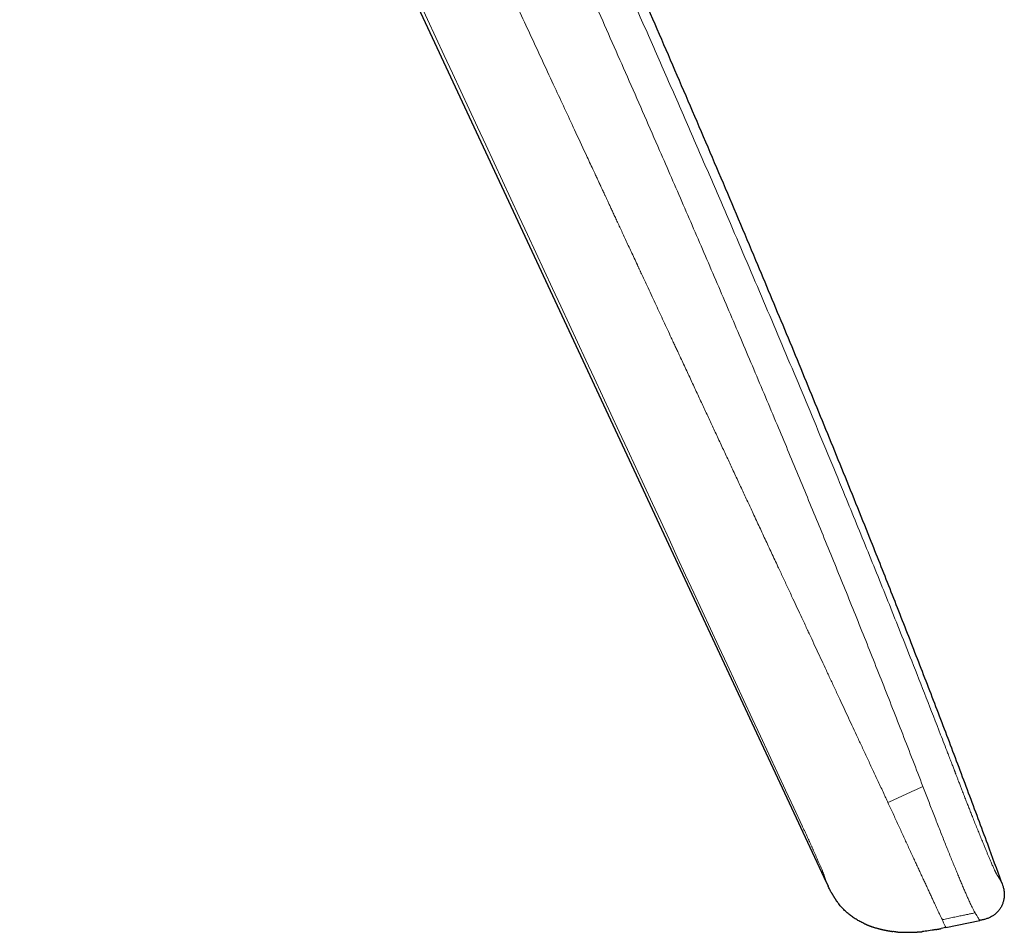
# Model space of a CAD drawing. Header units: millimetres. Extents: x 8 to 1267, y 12 to 683.
# Tile 48 of 50: x 1016 to 1060, y 581 to 622. Entities that reach past the tile are written whole.
import ezdxf

# ---------------------------------------------------------------- set-up
doc = ezdxf.new("R2010")
doc.units = ezdxf.units.MM

msp = doc.modelspace()

# ---------------------------------------------------------------- linework, layer by layer
at = {"color": 7, "linetype": 'Continuous', "lineweight": 30}
for p, q in [((1027.891, 634.528), (1051.864, 583.118)), ((1051.874, 583.098), (1051.863, 583.12)), ((1059.706, 583.127), (1059.703, 583.134)), ((1059.72, 583.093), (1059.716, 583.103)), ((1052.082, 582.674), (1052.083, 582.671)), ((1052.376, 582.209), (1052.376, 582.209)), ((1057.219, 581.088), (1058.738, 581.406)), ((1056.178, 580.907), (1056.178, 580.907)), ((1056.769, 580.997), (1056.77, 580.997)), ((1057.219, 581.088), (1057.008, 581.044))]:
    msp.add_line(p, q, dxfattribs=at)
at = {"color": 252, "linetype": 'Continuous', "lineweight": 0}
for p, q in [((1056.191, 587.406), (1056.133, 587.556)), ((1059.717, 583.101), (1059.72, 583.093)), ((1054.979, 580.897), (1054.976, 580.897))]:
    msp.add_line(p, q, dxfattribs=at)
at = {"color": 7, "linetype": 'Continuous', "lineweight": 30}
for points, knots in [([(1059.707, 583.126), (1059.502, 583.689), (1059.018, 585.018), (1058.239, 587.109), (1057.375, 589.4), (1056.5, 591.686), (1055.616, 593.967), (1054.722, 596.244), (1053.707, 598.799), (1052.566, 601.633), (1051.297, 604.743), (1050.015, 607.848), (1048.639, 611.144), (1047.166, 614.632), (1045.594, 618.308), (1044.007, 621.977), (1042.406, 625.639), (1040.791, 629.292), (1039.186, 632.883), (1037.593, 636.412), (1036.011, 639.88), (1034.417, 643.339), (1032.81, 646.791), (1031.189, 650.237), (1029.553, 653.681), (1027.902, 657.124), (1026.209, 660.618), (1024.476, 664.161), (1022.703, 667.75), (1020.917, 671.327), (1019.119, 674.893), (1017.405, 678.259), (1016.285, 680.432), (1015.774, 681.423)], [0, 0, 0, 0, 0.016677, 0.039401, 0.062136, 0.084858, 0.107567, 0.130265, 0.152955, 0.184144, 0.215326, 0.246504, 0.277683, 0.314802, 0.351917, 0.389025, 0.426119, 0.4632, 0.50027, 0.53565, 0.571028, 0.606394, 0.641734, 0.677061, 0.71244, 0.747891, 0.783384, 0.820572, 0.857729, 0.894841, 0.931915, 0.968959, 1, 1, 1, 1]), ([(1051.863, 583.121), (1051.864, 583.118), (1051.867, 583.112), (1051.871, 583.104), (1051.875, 583.096), (1051.879, 583.089), (1051.883, 583.082), (1051.886, 583.076), (1051.889, 583.071), (1051.891, 583.066), (1051.894, 583.061), (1051.896, 583.057), (1051.898, 583.054), (1051.899, 583.051), (1051.901, 583.048), (1051.902, 583.045), (1051.903, 583.043), (1051.904, 583.042), (1051.904, 583.041), (1051.904, 583.04), (1051.905, 583.04), (1051.905, 583.039), (1051.905, 583.039), (1051.905, 583.038), (1051.906, 583.037), (1051.907, 583.035), (1051.908, 583.033), (1051.91, 583.029), (1051.911, 583.025), (1051.915, 583.017), (1051.919, 583.007), (1051.924, 582.996), (1051.929, 582.984), (1051.934, 582.972), (1051.939, 582.96), (1051.944, 582.949), (1051.949, 582.938), (1051.954, 582.927), (1051.957, 582.922), (1051.958, 582.919)], [0, 0, 0, 0, 0.067533, 0.131384, 0.189537, 0.241988, 0.28796, 0.328454, 0.363489, 0.393091, 0.411914, 0.427644, 0.440296, 0.447774, 0.45354, 0.457616, 0.459036, 0.460066, 0.46045, 0.460763, 0.461031, 0.46116, 0.461294, 0.461593, 0.461958, 0.462943, 0.466088, 0.470896, 0.484264, 0.499679, 0.532004, 0.570369, 0.614771, 0.665194, 0.721609, 0.782804, 0.849667, 0.922107, 1, 1, 1, 1]), ([(1052.082, 582.675), (1052.075, 582.688), (1052.031, 582.767), (1051.991, 582.849), (1051.958, 582.918), (1051.958, 582.919)], [0, 0, 0, 0, 0.1668136, 0.9895522, 1, 1, 1, 1]), ([(1059.72, 583.093), (1059.732, 583.059), (1059.761, 582.979), (1059.799, 582.85), (1059.826, 582.707), (1059.836, 582.562), (1059.826, 582.417), (1059.798, 582.274), (1059.751, 582.136), (1059.688, 582.005), (1059.608, 581.884), (1059.513, 581.773), (1059.405, 581.675), (1059.286, 581.592), (1059.156, 581.525), (1059.021, 581.474), (1058.88, 581.436), (1058.785, 581.416), (1058.738, 581.406)], [0, 0, 0, 0, 0.048167, 0.111644, 0.175131, 0.238543, 0.301967, 0.365424, 0.428875, 0.492335, 0.555794, 0.619243, 0.682696, 0.74613, 0.80956, 0.873034, 0.936486, 1, 1, 1, 1]), ([(1059.717, 583.101), (1059.714, 583.109), (1059.711, 583.118), (1059.706, 583.129), (1059.706, 583.13)], [0, 0, 0, 0, 0.908067, 1, 1, 1, 1]), ([(1052.081, 582.675), (1052.084, 582.669), (1052.09, 582.658), (1052.099, 582.642), (1052.108, 582.626), (1052.117, 582.612), (1052.125, 582.597), (1052.133, 582.583), (1052.142, 582.569), (1052.15, 582.555), (1052.158, 582.542), (1052.165, 582.53), (1052.172, 582.519), (1052.178, 582.509), (1052.183, 582.501), (1052.186, 582.495), (1052.19, 582.489), (1052.195, 582.48), (1052.202, 582.468), (1052.211, 582.455), (1052.221, 582.438), (1052.234, 582.418), (1052.248, 582.395), (1052.264, 582.37), (1052.281, 582.344), (1052.298, 582.317), (1052.317, 582.29), (1052.337, 582.262), (1052.357, 582.234), (1052.369, 582.217), (1052.376, 582.208)], [0, 0, 0, 0, 0.077222, 0.147854, 0.211845, 0.269166, 0.319809, 0.363782, 0.401111, 0.43185, 0.456089, 0.470111, 0.480736, 0.488328, 0.491276, 0.493937, 0.496678, 0.499872, 0.508305, 0.52004, 0.535332, 0.561412, 0.594056, 0.633254, 0.678942, 0.731022, 0.78936, 0.853783, 0.92408, 1, 1, 1, 1]), ([(1053.556, 581.27), (1053.553, 581.271), (1053.49, 581.298), (1053.371, 581.361), (1053.199, 581.458), (1053.035, 581.567), (1052.877, 581.685), (1052.721, 581.82), (1052.569, 581.974), (1052.452, 582.106), (1052.393, 582.189), (1052.377, 582.21)], [0, 0, 0, 0, 0.005766, 0.135148, 0.264593, 0.394015, 0.523343, 0.652587, 0.8003, 0.948125, 1, 1, 1, 1]), ([(1053.555, 581.27), (1053.566, 581.265), (1053.586, 581.256), (1053.617, 581.242), (1053.647, 581.229), (1053.676, 581.217), (1053.701, 581.206), (1053.723, 581.197), (1053.74, 581.19), (1053.757, 581.183), (1053.772, 581.178), (1053.784, 581.173), (1053.799, 581.167), (1053.82, 581.159), (1053.847, 581.149), (1053.877, 581.138), (1053.91, 581.127), (1053.946, 581.115), (1053.985, 581.102), (1054.026, 581.089), (1054.07, 581.076), (1054.12, 581.062), (1054.171, 581.048), (1054.218, 581.036), (1054.26, 581.026), (1054.298, 581.017), (1054.334, 581.008), (1054.37, 581), (1054.405, 580.993), (1054.437, 580.986), (1054.467, 580.979), (1054.497, 580.973), (1054.524, 580.967), (1054.555, 580.961), (1054.582, 580.955), (1054.605, 580.951), (1054.625, 580.947), (1054.642, 580.944), (1054.659, 580.942), (1054.675, 580.939), (1054.69, 580.937), (1054.704, 580.934), (1054.723, 580.931), (1054.744, 580.928), (1054.766, 580.925), (1054.785, 580.921), (1054.803, 580.919), (1054.818, 580.916), (1054.831, 580.914), (1054.841, 580.912), (1054.847, 580.911), (1054.851, 580.91), (1054.851, 580.91), (1054.851, 580.91)], [0, 0, 0, 0, 0.043061, 0.080441, 0.112132, 0.13818, 0.158731, 0.168938, 0.177307, 0.184159, 0.190064, 0.193105, 0.196793, 0.206783, 0.220776, 0.238997, 0.258992, 0.282491, 0.309513, 0.340075, 0.371726, 0.408797, 0.440904, 0.468185, 0.487802, 0.504323, 0.518151, 0.529963, 0.54081, 0.552005, 0.564734, 0.579804, 0.602869, 0.623491, 0.641018, 0.652195, 0.66175, 0.669763, 0.676364, 0.681771, 0.68641, 0.690996, 0.695984, 0.708207, 0.724488, 0.74535, 0.771, 0.801503, 0.836861, 0.877031, 0.921951, 0.97154, 1, 1, 1, 1]), ([(1054.976, 580.897), (1054.941, 580.9), (1054.899, 580.903), (1054.858, 580.909), (1054.851, 580.91)], [0, 0, 0, 0, 0.827128, 1, 1, 1, 1]), ([(1054.979, 580.895), (1054.986, 580.895), (1055, 580.893), (1055.024, 580.892), (1055.049, 580.89), (1055.077, 580.888), (1055.107, 580.886), (1055.139, 580.885), (1055.173, 580.883), (1055.209, 580.882), (1055.245, 580.881), (1055.283, 580.879), (1055.325, 580.878), (1055.37, 580.877), (1055.416, 580.876), (1055.463, 580.876), (1055.511, 580.876), (1055.561, 580.876), (1055.612, 580.877), (1055.665, 580.878), (1055.716, 580.88), (1055.765, 580.882), (1055.813, 580.884), (1055.858, 580.886), (1055.907, 580.888), (1055.958, 580.891), (1056.009, 580.894), (1056.057, 580.897), (1056.102, 580.9), (1056.143, 580.904), (1056.166, 580.906), (1056.178, 580.907)], [0, 0, 0, 0, 0.062345, 0.119782, 0.172239, 0.219675, 0.262102, 0.299593, 0.332321, 0.357303, 0.37924, 0.398686, 0.41645, 0.433592, 0.451202, 0.469404, 0.488167, 0.507493, 0.527381, 0.547525, 0.567667, 0.588631, 0.611169, 0.635878, 0.663203, 0.704227, 0.750964, 0.80373, 0.862731, 0.928115, 1, 1, 1, 1]), ([(1056.769, 580.998), (1056.713, 580.988), (1056.553, 580.957), (1056.356, 580.927), (1056.215, 580.913), (1056.178, 580.909)], [0, 0, 0, 0, 0.288064, 0.815339, 1, 1, 1, 1]), ([(1056.77, 580.997), (1056.773, 580.998), (1056.779, 580.999), (1056.789, 581.001), (1056.8, 581.004), (1056.811, 581.006), (1056.823, 581.009), (1056.835, 581.011), (1056.846, 581.014), (1056.857, 581.016), (1056.862, 581.017), (1056.866, 581.018), (1056.869, 581.018), (1056.875, 581.02), (1056.886, 581.022), (1056.9, 581.024), (1056.916, 581.027), (1056.933, 581.03), (1056.951, 581.033), (1056.969, 581.036), (1056.989, 581.04), (1057.001, 581.043), (1057.008, 581.044)], [0, 0, 0, 0, 0.111732, 0.208862, 0.291426, 0.359477, 0.413127, 0.452648, 0.478825, 0.487745, 0.491524, 0.49509, 0.49868, 0.50253, 0.511689, 0.53855, 0.578906, 0.633548, 0.702801, 0.786855, 0.885864, 1, 1, 1, 1])]:
    msp.add_open_spline(points, degree=3, knots=knots, dxfattribs=at)
at = {"color": 252, "linetype": 'Continuous', "lineweight": 0}
for points, knots in [([(1015.775, 681.423), (1015.776, 681.421), (1015.778, 681.417), (1015.79, 681.39), (1015.809, 681.346), (1015.836, 681.286), (1015.871, 681.21), (1015.912, 681.117), (1015.961, 681.009), (1016.017, 680.885), (1016.08, 680.743), (1016.151, 680.585), (1016.231, 680.408), (1016.317, 680.214), (1016.411, 680.004), (1016.505, 679.793), (1016.597, 679.587), (1016.686, 679.389), (1016.778, 679.181), (1016.874, 678.965), (1016.977, 678.735), (1017.085, 678.49), (1017.2, 678.23), (1017.321, 677.959), (1017.446, 677.676), (1017.575, 677.382), (1017.717, 677.061), (1017.871, 676.711), (1018.038, 676.33), (1018.211, 675.937), (1018.389, 675.53), (1018.573, 675.11), (1018.762, 674.678), (1018.954, 674.237), (1019.151, 673.786), (1019.337, 673.359), (1019.512, 672.958), (1019.674, 672.584), (1019.84, 672.204), (1020.007, 671.819), (1020.194, 671.391), (1020.399, 670.919), (1020.625, 670.402), (1020.855, 669.875), (1021.09, 669.339), (1021.327, 668.799), (1021.565, 668.257), (1021.803, 667.718), (1022.042, 667.178), (1022.284, 666.634), (1022.529, 666.085), (1022.778, 665.531), (1023.03, 664.974), (1023.284, 664.417), (1023.538, 663.862), (1023.792, 663.311), (1024.045, 662.764), (1024.301, 662.218), (1024.56, 661.67), (1024.82, 661.122), (1025.082, 660.575), (1025.344, 660.033), (1025.606, 659.496), (1025.866, 658.967), (1026.124, 658.446), (1026.381, 657.933), (1026.638, 657.425), (1026.871, 656.968), (1027.08, 656.559), (1027.267, 656.199), (1027.453, 655.84), (1027.639, 655.485), (1027.825, 655.131), (1028.006, 654.79), (1028.15, 654.519), (1028.26, 654.315), (1028.341, 654.163), (1028.426, 654.005), (1028.515, 653.839), (1028.601, 653.679), (1028.682, 653.531), (1028.752, 653.401), (1028.819, 653.277), (1028.871, 653.181), (1028.908, 653.112), (1028.929, 653.074), (1028.948, 653.038), (1028.968, 653.002), (1028.987, 652.967), (1029.007, 652.931), (1029.026, 652.894), (1029.046, 652.858), (1029.065, 652.822), (1029.085, 652.786), (1029.12, 652.72), (1029.17, 652.628), (1029.231, 652.515), (1029.274, 652.434), (1029.303, 652.381), (1029.321, 652.347), (1029.344, 652.305), (1029.371, 652.254), (1029.4, 652.199), (1029.429, 652.145), (1029.473, 652.062), (1029.532, 651.952), (1029.605, 651.814), (1029.677, 651.678), (1029.747, 651.543), (1029.847, 651.352), (1029.98, 651.099), (1030.145, 650.779), (1030.313, 650.454), (1030.493, 650.103), (1030.684, 649.727), (1030.89, 649.322), (1031.096, 648.911), (1031.302, 648.499), (1031.506, 648.089), (1031.686, 647.726), (1031.841, 647.41), (1031.972, 647.143), (1032.099, 646.883), (1032.223, 646.627), (1032.347, 646.372), (1032.458, 646.141), (1032.559, 645.932), (1032.647, 645.748), (1032.736, 645.56), (1032.828, 645.369), (1032.92, 645.174), (1033.01, 644.984), (1033.099, 644.797), (1033.186, 644.612), (1033.278, 644.417), (1033.376, 644.209), (1033.475, 643.998), (1033.575, 643.785), (1033.65, 643.626), (1033.702, 643.515), (1033.729, 643.457), (1033.757, 643.397), (1033.784, 643.34), (1033.805, 643.295), (1033.825, 643.253), (1033.846, 643.206), (1033.878, 643.139), (1033.916, 643.057), (1033.962, 642.959), (1034.014, 642.847), (1034.074, 642.72), (1034.142, 642.573), (1034.211, 642.426), (1034.277, 642.284), (1034.335, 642.159), (1034.39, 642.041), (1034.516, 641.77), (1034.721, 641.331), (1035.005, 640.72), (1035.296, 640.094), (1035.586, 639.468), (1035.875, 638.841), (1036.165, 638.214), (1036.453, 637.587), (1036.817, 636.795), (1037.256, 635.838), (1037.769, 634.715), (1038.281, 633.592), (1038.791, 632.467), (1039.3, 631.342), (1039.809, 630.216), (1040.316, 629.088), (1040.977, 627.614), (1041.792, 625.791), (1042.759, 623.614), (1043.726, 621.427), (1044.693, 619.231), (1045.658, 617.024), (1046.62, 614.81), (1047.508, 612.753), (1048.321, 610.859), (1049.059, 609.13), (1049.79, 607.408), (1050.513, 605.693), (1051.229, 603.984), (1051.938, 602.282), (1052.753, 600.308), (1053.672, 598.062), (1054.689, 595.544), (1055.577, 593.315), (1056.34, 591.374), (1056.876, 590), (1057.205, 589.147), (1057.336, 588.807), (1057.378, 588.699), (1057.421, 588.586), (1057.464, 588.477), (1057.503, 588.374), (1057.539, 588.279), (1057.568, 588.204), (1057.59, 588.148), (1057.605, 588.107), (1057.62, 588.069), (1057.633, 588.034), (1057.646, 588.001), (1057.661, 587.962), (1057.691, 587.886), (1057.733, 587.775), (1057.781, 587.651), (1057.821, 587.547), (1057.855, 587.46), (1057.886, 587.377), (1057.917, 587.298), (1057.965, 587.173), (1058.031, 587.004), (1058.113, 586.794), (1058.191, 586.594), (1058.269, 586.398), (1058.347, 586.201), (1058.431, 585.988), (1058.522, 585.761), (1058.618, 585.524), (1058.712, 585.29), (1058.806, 585.061), (1058.888, 584.859), (1058.959, 584.686), (1059.018, 584.544), (1059.072, 584.411), (1059.124, 584.288), (1059.172, 584.174), (1059.217, 584.068), (1059.258, 583.971), (1059.296, 583.884), (1059.331, 583.804), (1059.363, 583.733), (1059.387, 583.681), (1059.405, 583.645), (1059.416, 583.62), (1059.428, 583.597), (1059.439, 583.575), (1059.449, 583.554), (1059.459, 583.535), (1059.469, 583.515), (1059.481, 583.495), (1059.493, 583.473), (1059.505, 583.453), (1059.515, 583.435), (1059.525, 583.42), (1059.533, 583.407), (1059.54, 583.396), (1059.548, 583.384), (1059.555, 583.372), (1059.563, 583.361), (1059.57, 583.35), (1059.577, 583.338), (1059.584, 583.327), (1059.591, 583.316), (1059.601, 583.299), (1059.614, 583.279), (1059.628, 583.256), (1059.641, 583.236), (1059.652, 583.217), (1059.667, 583.193), (1059.683, 583.166), (1059.697, 583.144), (1059.705, 583.132), (1059.706, 583.13), (1059.706, 583.13)], [0, 0, 0, 0, 0.004896, 0.009759, 0.014591, 0.019397, 0.024183, 0.028867, 0.03354, 0.038205, 0.042868, 0.047621, 0.05238, 0.057149, 0.061934, 0.066736, 0.0705, 0.074253, 0.077998, 0.081737, 0.085472, 0.089419, 0.093383, 0.097366, 0.10137, 0.105399, 0.10942, 0.114144, 0.118876, 0.123617, 0.128374, 0.13319, 0.137992, 0.142784, 0.147571, 0.152355, 0.156116, 0.159881, 0.16365, 0.167427, 0.171214, 0.176073, 0.180949, 0.185848, 0.190772, 0.195741, 0.200608, 0.205435, 0.210226, 0.214984, 0.219818, 0.224648, 0.229478, 0.234314, 0.239138, 0.243856, 0.248572, 0.25329, 0.258015, 0.262799, 0.267558, 0.272295, 0.277017, 0.281727, 0.286345, 0.29096, 0.295576, 0.300198, 0.303565, 0.306939, 0.310321, 0.313714, 0.317117, 0.320534, 0.323681, 0.325125, 0.326643, 0.328235, 0.329902, 0.331642, 0.333106, 0.334423, 0.335631, 0.336906, 0.337371, 0.337733, 0.338096, 0.338459, 0.338829, 0.339199, 0.339568, 0.339938, 0.340308, 0.340678, 0.341047, 0.342343, 0.343494, 0.344502, 0.344809, 0.345099, 0.345535, 0.346082, 0.346628, 0.347175, 0.347721, 0.349088, 0.350454, 0.351793, 0.353081, 0.354383, 0.357345, 0.360384, 0.363501, 0.366551, 0.370229, 0.373963, 0.37774, 0.381479, 0.385174, 0.388827, 0.391253, 0.39362, 0.395928, 0.398179, 0.400372, 0.402661, 0.404243, 0.405852, 0.407489, 0.409153, 0.410845, 0.412566, 0.414118, 0.415697, 0.417387, 0.419187, 0.421096, 0.422868, 0.424725, 0.425226, 0.425732, 0.426244, 0.426762, 0.427228, 0.427408, 0.427858, 0.428438, 0.429149, 0.429989, 0.43096, 0.432061, 0.433293, 0.434754, 0.435889, 0.436968, 0.43799, 0.438956, 0.443975, 0.449379, 0.454784, 0.460191, 0.465598, 0.471007, 0.476417, 0.481828, 0.491492, 0.50116, 0.510831, 0.520506, 0.530184, 0.539866, 0.549551, 0.55924, 0.577836, 0.596503, 0.615241, 0.63405, 0.65293, 0.671879, 0.690822, 0.705626, 0.720361, 0.735027, 0.749625, 0.764154, 0.778615, 0.79301, 0.814405, 0.835709, 0.856926, 0.870881, 0.884799, 0.891645, 0.892397, 0.893383, 0.894358, 0.895264, 0.896139, 0.896939, 0.897663, 0.898027, 0.898368, 0.898686, 0.898982, 0.899256, 0.899519, 0.899976, 0.901186, 0.902327, 0.9031, 0.903839, 0.904542, 0.905212, 0.905846, 0.907752, 0.909577, 0.911326, 0.913069, 0.914877, 0.916753, 0.919093, 0.921467, 0.923882, 0.926342, 0.928855, 0.930641, 0.932348, 0.933979, 0.935578, 0.937173, 0.938733, 0.940261, 0.941787, 0.943319, 0.944861, 0.946426, 0.947145, 0.947874, 0.948613, 0.949362, 0.950121, 0.950892, 0.951673, 0.952782, 0.953977, 0.95526, 0.956631, 0.95777, 0.958766, 0.959748, 0.960851, 0.96201, 0.963068, 0.964127, 0.965204, 0.966334, 0.967448, 0.968547, 0.971227, 0.973809, 0.976293, 0.978734, 0.981321, 0.987074, 0.9928, 0.998499, 1, 1, 1, 1]), ([(1056.133, 587.556), (1055.833, 588.333), (1055.234, 589.884), (1054.323, 592.199), (1053.404, 594.502), (1052.479, 596.793), (1051.548, 599.072), (1050.61, 601.34), (1049.637, 603.672), (1048.626, 606.07), (1047.579, 608.533), (1046.527, 610.987), (1045.47, 613.432), (1044.313, 616.091), (1043.055, 618.964), (1041.693, 622.051), (1040.325, 625.131), (1038.948, 628.206), (1037.662, 631.057), (1036.466, 633.686), (1035.363, 636.095), (1034.252, 638.503), (1033.134, 640.912), (1032.382, 642.516), (1032.006, 643.319)], [0, 0, 0, 0, 0.041168, 0.082159, 0.122988, 0.163666, 0.204201, 0.244603, 0.284881, 0.329054, 0.3731, 0.417035, 0.46087, 0.504621, 0.560202, 0.615695, 0.671126, 0.726525, 0.781918, 0.825454, 0.869018, 0.912621, 0.956277, 1, 1, 1, 1]), ([(1054.437, 587.093), (1054.355, 587.268), (1054.194, 587.614), (1053.955, 588.126), (1053.722, 588.625), (1053.496, 589.109), (1053.278, 589.576), (1053.067, 590.028), (1052.863, 590.465), (1052.665, 590.89), (1052.46, 591.33), (1052.248, 591.784), (1052.031, 592.25), (1051.819, 592.704), (1051.613, 593.147), (1051.411, 593.579), (1051.24, 593.946), (1051.131, 594.181), (1051.081, 594.288), (1051.063, 594.326), (1051.045, 594.364), (1051.025, 594.408), (1050.933, 594.604), (1050.781, 594.931), (1050.572, 595.38), (1050.363, 595.826), (1050.148, 596.288), (1049.924, 596.767), (1049.681, 597.29), (1049.416, 597.858), (1049.13, 598.472), (1048.845, 599.083), (1048.615, 599.575), (1048.44, 599.952), (1048.318, 600.214), (1048.193, 600.481), (1048.066, 600.753), (1047.937, 601.03), (1047.806, 601.312), (1047.634, 601.68), (1047.42, 602.14), (1047.162, 602.694), (1046.906, 603.244), (1046.652, 603.788), (1046.403, 604.324), (1046.147, 604.873), (1045.885, 605.435), (1045.618, 606.009), (1045.418, 606.438), (1045.292, 606.71), (1045.242, 606.816), (1045.197, 606.912), (1045.154, 607.006), (1045.095, 607.132), (1045.02, 607.292), (1044.904, 607.542), (1044.759, 607.854), (1044.589, 608.218), (1044.419, 608.583), (1044.249, 608.948), (1044.073, 609.327), (1043.915, 609.667), (1043.775, 609.968), (1043.66, 610.214), (1043.579, 610.388), (1043.53, 610.493), (1043.509, 610.539), (1043.485, 610.591), (1043.461, 610.642), (1043.437, 610.694), (1043.374, 610.829), (1043.274, 611.044), (1043.139, 611.334), (1043.011, 611.61), (1042.887, 611.875), (1042.77, 612.128), (1042.658, 612.368), (1042.552, 612.595), (1042.453, 612.808), (1042.361, 613.007), (1042.275, 613.192), (1042.196, 613.361), (1042.124, 613.516), (1042.059, 613.656), (1042, 613.783), (1041.947, 613.897), (1041.9, 613.997), (1041.86, 614.084), (1041.825, 614.158), (1041.797, 614.219), (1041.776, 614.264), (1041.762, 614.295), (1041.753, 614.314), (1041.748, 614.326), (1041.745, 614.331), (1041.744, 614.333), (1041.741, 614.339), (1041.736, 614.35), (1041.728, 614.367), (1041.72, 614.384), (1041.712, 614.401), (1041.704, 614.418), (1041.696, 614.435), (1041.689, 614.452), (1041.667, 614.499), (1041.618, 614.604), (1041.519, 614.817), (1041.342, 615.196), (1041.029, 615.87), (1040.62, 616.748), (1040.159, 617.74), (1039.691, 618.747), (1039.198, 619.806), (1038.681, 620.92), (1038.032, 622.317), (1037.251, 623.999), (1036.337, 625.969), (1035.68, 627.385), (1035.283, 628.243), (1035.145, 628.54), (1035.009, 628.833), (1034.872, 629.127), (1034.735, 629.423), (1034.535, 629.855), (1034.27, 630.426), (1033.92, 631.183), (1033.544, 631.994), (1033.143, 632.86), (1032.745, 633.718), (1032.424, 634.41), (1032.232, 634.824), (1032.158, 634.985), (1032.129, 635.048), (1032.094, 635.122), (1032.035, 635.25), (1031.923, 635.492), (1031.761, 635.843), (1031.574, 636.247), (1031.393, 636.636), (1031.22, 637.011), (1031.053, 637.372), (1030.893, 637.718), (1030.739, 638.049), (1030.592, 638.366), (1030.452, 638.668), (1030.32, 638.954), (1030.195, 639.224), (1030.078, 639.477), (1029.967, 639.717), (1029.859, 639.948), (1029.756, 640.171), (1029.658, 640.383), (1029.567, 640.579), (1029.485, 640.757), (1029.41, 640.919), (1029.343, 641.064), (1029.286, 641.187), (1029.237, 641.291), (1029.198, 641.376), (1029.164, 641.448), (1029.136, 641.507), (1029.115, 641.554), (1029.1, 641.587), (1029.091, 641.607), (1029.087, 641.617), (1029.085, 641.619), (1029.085, 641.62), (1029.085, 641.62)], [0, 0, 0, 0, 0.0096546, 0.0190709, 0.0282247, 0.0371127, 0.0457462, 0.0539893, 0.0620097, 0.0698186, 0.0774272, 0.0862394, 0.0948026, 0.1031356, 0.1112575, 0.119187, 0.1269424, 0.1314444, 0.1321472, 0.1328487, 0.133549, 0.1342481, 0.1352388, 0.1443485, 0.1522522, 0.159967, 0.1689403, 0.1777222, 0.1863505, 0.1977313, 0.208989, 0.2201959, 0.2313732, 0.2361017, 0.2409167, 0.2458195, 0.2508111, 0.2558919, 0.2610622, 0.266322, 0.2761978, 0.2863748, 0.2968521, 0.3064596, 0.316304, 0.3263832, 0.3366948, 0.3472359, 0.3580027, 0.3603001, 0.362175, 0.363868, 0.3655855, 0.3673275, 0.3708207, 0.3744087, 0.3810517, 0.3879976, 0.3944553, 0.4011544, 0.4080944, 0.4152747, 0.4199004, 0.4246199, 0.4288504, 0.4294461, 0.4304091, 0.4313655, 0.4323154, 0.4332587, 0.4341954, 0.4397565, 0.4450735, 0.4501456, 0.4549723, 0.459644, 0.4640593, 0.4682181, 0.4721204, 0.4757661, 0.4791555, 0.4822886, 0.485106, 0.4876786, 0.4900068, 0.4920908, 0.4939309, 0.4955274, 0.4968807, 0.4979909, 0.4988582, 0.4993493, 0.4997041, 0.4999224, 0.4999804, 0.5000015, 0.5000043, 0.5003169, 0.5006294, 0.5009419, 0.5012544, 0.5015669, 0.5018793, 0.5021917, 0.5025041, 0.5044669, 0.507969, 0.5142125, 0.5253259, 0.5450519, 0.5625306, 0.5798883, 0.6004164, 0.6208229, 0.6411349, 0.6772548, 0.7133061, 0.7494444, 0.75509, 0.7604365, 0.7658042, 0.7711937, 0.7766056, 0.7820404, 0.7949428, 0.8079736, 0.8236531, 0.839513, 0.855552, 0.870803, 0.8775615, 0.8783066, 0.8796382, 0.8810163, 0.8823867, 0.8866439, 0.8942977, 0.9016911, 0.9088223, 0.9156897, 0.9222923, 0.9286287, 0.9346981, 0.9404997, 0.9460329, 0.9512972, 0.9562053, 0.9608534, 0.9652411, 0.9693683, 0.9735664, 0.9774551, 0.9810346, 0.9843047, 0.9872654, 0.9899169, 0.9922591, 0.9940548, 0.995614, 0.9969365, 0.9980223, 0.9988715, 0.9994842, 0.9998603, 0.9999597, 0.9999955, 1, 1, 1, 1]), ([(1050.79, 585.638), (1046.816, 594.191), (1038.866, 611.299), (1030.924, 628.409), (1026.953, 636.964)], [0, 0, 0, 0, 0.499999, 1, 1, 1, 1]), ([(1056.191, 587.406), (1055.93, 587.285), (1055.409, 587.043), (1054.888, 586.801), (1054.628, 586.68)], [0, 0, 0, 0, 0.499996, 1, 1, 1, 1]), ([(1058.525, 581.748), (1058.519, 581.757), (1058.508, 581.776), (1058.488, 581.809), (1058.465, 581.851), (1058.438, 581.903), (1058.406, 581.965), (1058.37, 582.039), (1058.331, 582.122), (1058.288, 582.216), (1058.236, 582.33), (1058.176, 582.467), (1058.105, 582.63), (1058.029, 582.806), (1057.949, 582.993), (1057.865, 583.192), (1057.778, 583.4), (1057.689, 583.617), (1057.596, 583.842), (1057.5, 584.076), (1057.402, 584.318), (1057.301, 584.568), (1057.198, 584.826), (1057.092, 585.092), (1056.984, 585.364), (1056.874, 585.643), (1056.762, 585.928), (1056.65, 586.218), (1056.536, 586.511), (1056.421, 586.808), (1056.306, 587.107), (1056.229, 587.307), (1056.191, 587.407)], [0, 0, 0, 0, 0.028213, 0.056399, 0.084562, 0.112712, 0.140868, 0.168518, 0.196139, 0.223726, 0.25129, 0.287077, 0.322881, 0.358713, 0.394564, 0.430419, 0.466254, 0.502042, 0.537773, 0.573455, 0.609104, 0.644736, 0.680371, 0.716002, 0.751612, 0.787185, 0.822711, 0.858192, 0.893625, 0.929051, 0.964514, 1, 1, 1, 1]), ([(1054.628, 586.68), (1054.596, 586.749), (1054.532, 586.887), (1054.468, 587.024), (1054.437, 587.093)], [0, 0, 0, 0, 0.501913, 1, 1, 1, 1]), ([(1057.054, 581.442), (1057.049, 581.452), (1057.039, 581.473), (1057.021, 581.511), (1056.996, 581.562), (1056.965, 581.626), (1056.927, 581.706), (1056.881, 581.802), (1056.828, 581.915), (1056.769, 582.042), (1056.703, 582.184), (1056.632, 582.339), (1056.554, 582.506), (1056.472, 582.685), (1056.384, 582.875), (1056.295, 583.066), (1056.207, 583.257), (1056.119, 583.447), (1056.027, 583.644), (1055.933, 583.848), (1055.835, 584.058), (1055.735, 584.275), (1055.631, 584.498), (1055.526, 584.727), (1055.418, 584.961), (1055.308, 585.2), (1055.196, 585.443), (1055.083, 585.689), (1054.97, 585.937), (1054.856, 586.185), (1054.742, 586.433), (1054.666, 586.597), (1054.628, 586.68)], [0, 0, 0, 0, 0.031863, 0.064292, 0.097269, 0.130755, 0.164706, 0.1991, 0.233905, 0.269075, 0.304578, 0.3404, 0.376516, 0.412894, 0.449491, 0.486259, 0.518537, 0.550886, 0.583285, 0.615717, 0.648172, 0.680635, 0.713072, 0.745458, 0.777774, 0.809985, 0.842065, 0.874008, 0.905805, 0.93742, 0.96882, 1, 1, 1, 1]), ([(1051.759, 583.46), (1051.756, 583.467), (1051.751, 583.483), (1051.737, 583.521), (1051.717, 583.57), (1051.692, 583.631), (1051.659, 583.709), (1051.618, 583.804), (1051.567, 583.921), (1051.51, 584.051), (1051.452, 584.182), (1051.396, 584.31), (1051.342, 584.429), (1051.298, 584.528), (1051.264, 584.604), (1051.241, 584.654), (1051.218, 584.706), (1051.194, 584.758), (1051.17, 584.81), (1051.147, 584.862), (1051.124, 584.912), (1051.102, 584.961), (1051.079, 585.011), (1051.056, 585.061), (1051.033, 585.112), (1051.007, 585.169), (1050.968, 585.254), (1050.916, 585.366), (1050.853, 585.501), (1050.811, 585.592), (1050.79, 585.638)], [0, 0, 0, 0, 0.049204, 0.098437, 0.147988, 0.19814, 0.249166, 0.311141, 0.373144, 0.435614, 0.498982, 0.546293, 0.59316, 0.639756, 0.658029, 0.676299, 0.694575, 0.71287, 0.731193, 0.749556, 0.765885, 0.782322, 0.798877, 0.815559, 0.832375, 0.849335, 0.871353, 0.914453, 0.957275, 1, 1, 1, 1]), ([(1051.863, 583.121), (1051.863, 583.122), (1051.862, 583.124), (1051.858, 583.136), (1051.853, 583.154), (1051.847, 583.172), (1051.843, 583.187), (1051.837, 583.204), (1051.832, 583.222), (1051.826, 583.24), (1051.821, 583.259), (1051.815, 583.277), (1051.809, 583.296), (1051.803, 583.316), (1051.797, 583.336), (1051.792, 583.352), (1051.788, 583.364), (1051.786, 583.371), (1051.784, 583.378), (1051.781, 583.386), (1051.779, 583.394), (1051.776, 583.403), (1051.774, 583.412), (1051.771, 583.421), (1051.767, 583.432), (1051.764, 583.442), (1051.761, 583.451), (1051.759, 583.457), (1051.759, 583.46)], [0, 0, 0, 0, 0.077017, 0.193978, 0.311013, 0.366218, 0.421447, 0.476701, 0.531068, 0.582016, 0.624296, 0.666416, 0.708376, 0.750179, 0.789962, 0.827465, 0.840127, 0.852929, 0.865874, 0.87896, 0.892188, 0.908255, 0.923417, 0.937456, 0.95725, 0.974272, 0.988522, 1, 1, 1, 1]), ([(1058.525, 581.749), (1058.473, 581.738), (1058.363, 581.715), (1058.189, 581.679), (1057.997, 581.639), (1057.787, 581.595), (1057.559, 581.548), (1057.312, 581.496), (1057.142, 581.461), (1057.054, 581.442)], [0, 0, 0, 0, 0.106038, 0.224345, 0.354926, 0.49778, 0.65291, 0.820316, 1, 1, 1, 1]), ([(1058.738, 581.406), (1058.737, 581.407), (1058.736, 581.409), (1058.726, 581.425), (1058.709, 581.452), (1058.686, 581.489), (1058.656, 581.538), (1058.618, 581.599), (1058.576, 581.667), (1058.542, 581.721), (1058.525, 581.748)], [0, 0, 0, 0, 0.125058, 0.250141, 0.37522, 0.500267, 0.625256, 0.750171, 0.875082, 1, 1, 1, 1]), ([(1057.054, 581.442), (1057.069, 581.41), (1057.098, 581.345), (1057.133, 581.266), (1057.163, 581.201), (1057.187, 581.15), (1057.204, 581.114), (1057.216, 581.092), (1057.218, 581.089), (1057.219, 581.088)], [0, 0, 0, 0, 0.142581, 0.285289, 0.428104, 0.571004, 0.713968, 0.856973, 1, 1, 1, 1])]:
    msp.add_open_spline(points, degree=3, knots=knots, dxfattribs=at)

doc.saveas('drawing.dxf')
